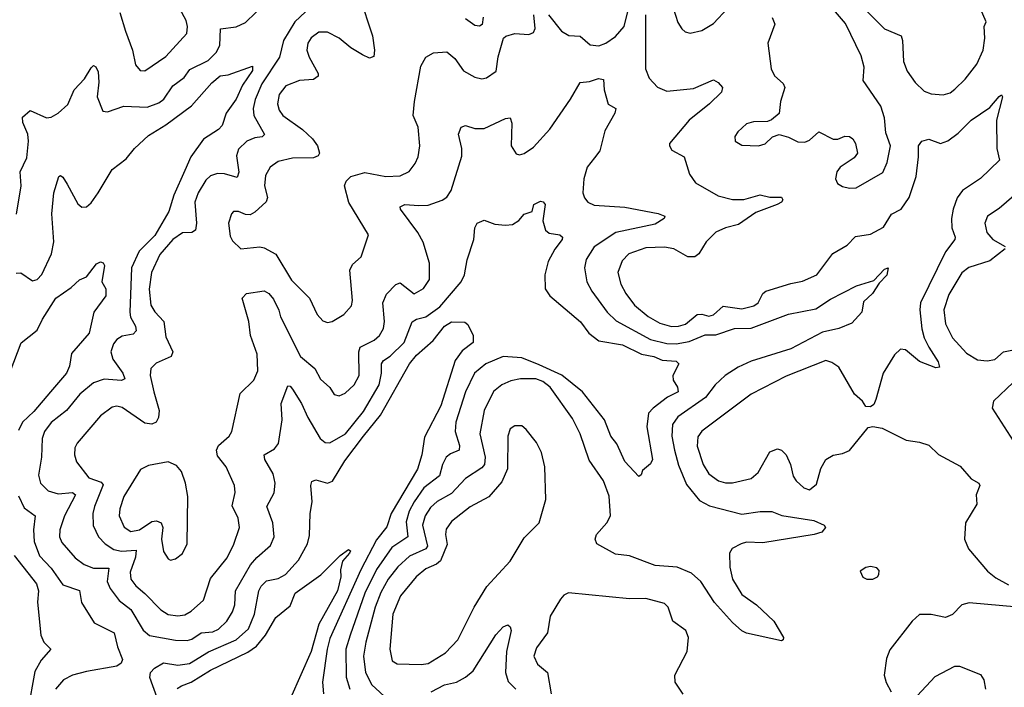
# Model space of a CAD drawing. Extents: x 1550320 to 1685906, y 509093 to 640511.
# Tile 52 of 256: x 1590710 to 1594917, y 526582 to 529435. Entities that reach past the tile are written whole.
import ezdxf

# ---------------------------------------------------------------- set-up
doc = ezdxf.new("R2010")
doc.units = 0

msp = doc.modelspace()

# ---------------------------------------------------------------- linework, layer by layer
at = {"layer": '0CON20XD'}
for points in [[(1590696, 528604), (1590716.1, 528725), (1590712.3, 528785), (1590740.8, 528845), (1590747.5, 528915), (1590744.5, 528945), (1590723.4, 528995), (1590721.5, 529018.5), (1590755, 529046.5), (1590825, 529014.7), (1590845, 529018.2), (1590874.1, 529035.9), (1590915, 529072.5), (1590943.3, 529135), (1590987.4, 529182.6), (1591015, 529228.8), (1591025, 529238.8), (1591035, 529233.8), (1591045, 529212.5), (1591047.6, 529167.6), (1591041.1, 529105), (1591065, 529043.3), (1591085, 529041.2), (1591155, 529064.5), (1591255, 529061.4), (1591305, 529078.8), (1591325.3, 529095), (1591365, 529152.1), (1591412.8, 529187.2), (1591437.5, 529222.5), (1591515, 529260), (1591549.4, 529295), (1591565.8, 529325), (1591568, 529395), (1591634.6, 529404.6), (1591675, 529422.1), (1591807.5, 529552.5)], [(1592162.1, 529535), (1592217.8, 529365), (1592226.6, 529305), (1592222.7, 529277.3), (1592205, 529270.9), (1592175, 529284.7), (1592124.4, 529315), (1592075, 529355.5), (1592025, 529381.8), (1591988.6, 529381.4), (1591955, 529357.8), (1591941.2, 529335), (1591937.5, 529305), (1591946.2, 529275), (1591985.6, 529205), (1591985, 529193.3), (1591965, 529179.5), (1591905, 529174.7), (1591847.3, 529152.7), (1591819.1, 529115), (1591811.8, 529075), (1591818.1, 529048.1), (1591834.8, 529024.7), (1591917.8, 528965), (1591961.2, 528925), (1591982.7, 528895), (1591990.5, 528865), (1591985, 528852.9), (1591966, 528844), (1591875, 528842.5), (1591815, 528829.1), (1591780.4, 528805), (1591760.9, 528769.2), (1591755.3, 528725), (1591768.4, 528675), (1591763.6, 528656.4), (1591715, 528612.2), (1591695, 528601.5), (1591675, 528601.9), (1591645, 528615.6), (1591624, 528615), (1591614.4, 528605), (1591602.5, 528565), (1591609.3, 528509.3), (1591619.8, 528489.8), (1591655, 528456.2), (1591735.5, 528464.5), (1591755, 528460), (1591805, 528432.3), (1591871.2, 528321.2), (1591947.8, 528245), (1591981.1, 528175), (1592005, 528148.6), (1592025, 528141.4), (1592045, 528145.8), (1592094.3, 528175.7), (1592127.2, 528212.8), (1592131.5, 528235), (1592120, 528365), (1592131.6, 528388.4), (1592168.9, 528421.1), (1592200, 528515), (1592115.8, 528654.2), (1592097.5, 528725), (1592105.6, 528745), (1592125.3, 528764.7), (1592185, 528782.3), (1592275, 528764.7), (1592335, 528767.8), (1592373.6, 528786.3), (1592400.2, 528819.8), (1592412, 528848), (1592420, 528895), (1592412.2, 528975), (1592390.8, 529025), (1592396.2, 529085), (1592424.6, 529235.4), (1592445, 529274.4), (1592477.5, 529292.5), (1592535, 529297.1), (1592568.8, 529268.8), (1592606.8, 529216.8), (1592655, 529188.6), (1592685, 529182.5), (1592705, 529185.8), (1592746, 529215), (1592753.9, 529276.1), (1592777.5, 529355), (1592786.4, 529363.6), (1592825, 529376.2), (1592885, 529372), (1592905, 529380), (1592912.7, 529397.3), (1592907.1, 529455)], [(1591975, 529509.6), (1591884.9, 529425.1), (1591837.6, 529345), (1591819.7, 529275), (1591745, 529160.7), (1591716.7, 529093.3), (1591707.7, 529055), (1591710.9, 529025), (1591756.4, 528943.6), (1591745.3, 528934.7), (1591715, 528930.4), (1591680, 528915), (1591645, 528881.9), (1591636.5, 528853.5), (1591646.2, 528783.8), (1591639.1, 528760.9), (1591585, 528775.9), (1591555, 528777.7), (1591525, 528767.8), (1591505, 528749.4), (1591472.5, 528695), (1591458.9, 528655), (1591464.7, 528565), (1591461.1, 528535), (1591445, 528525.4), (1591405, 528524.6), (1591365, 528495.3), (1591308.7, 528431.3), (1591272.7, 528355), (1591262.8, 528282.8), (1591270.6, 528215), (1591286.9, 528186.9), (1591325.9, 528145), (1591335, 528079.2), (1591363.9, 528015), (1591356.9, 527995), (1591292.6, 527967.4), (1591270.5, 527945), (1591267.8, 527915), (1591283.3, 527845), (1591305.8, 527765), (1591303.3, 527735), (1591292.9, 527715), (1591275, 527707.3), (1591245, 527711.2), (1591147.7, 527777.7), (1591125, 527783.2), (1591105, 527779.2), (1591055, 527741.8), (1590955.5, 527625), (1590945.5, 527605), (1590943.5, 527575), (1590952.7, 527545), (1591005, 527477.5), (1591058.3, 527458.3), (1591067.1, 527447.1), (1591029.4, 527355), (1591022.9, 527325), (1591023.7, 527273.7), (1591046.2, 527225), (1591074.5, 527195), (1591111.7, 527171.7), (1591145, 527164.3), (1591207.9, 527167.9), (1591205, 527137.8), (1591181.4, 527075), (1591184.2, 527045), (1591205.9, 527015.9), (1591245, 526983.9), (1591312.9, 526912.9), (1591345, 526893.2), (1591385, 526887.8), (1591415, 526892), (1591442.5, 526907.5)], [(1591137.2, 529465), (1591162.5, 529385), (1591191.8, 529305), (1591205, 529241.2), (1591225, 529217.1), (1591245, 529215.7), (1591335, 529277.9), (1591423.8, 529376.2), (1591427.3, 529405), (1591421.7, 529431.7), (1591375.4, 529515.4)], [(1593925, 529443.3), (1593936, 529415), (1593907.1, 529335), (1593920.5, 529225), (1593934.4, 529195), (1593972.3, 529162.3), (1593979.2, 529145), (1593960.5, 529085), (1593955, 529034), (1593922.9, 529007.1), (1593905, 529000), (1593845, 528998.1), (1593815, 528989.2), (1593778, 528955), (1593766.2, 528935), (1593766.7, 528915), (1593795, 528898.8), (1593866.4, 528896.4), (1593895, 528904), (1593925.8, 528934.2), (1593955, 528944.2), (1593995, 528933.1), (1594035, 528913.1), (1594065, 528911.1), (1594085, 528919.4), (1594125, 528955.5), (1594185, 528923.8), (1594205, 528924.6), (1594235, 528936.4), (1594255, 528935.5), (1594269.4, 528925), (1594281.1, 528905), (1594290, 528865), (1594275.5, 528844.5), (1594215, 528804.2), (1594201.9, 528785), (1594196, 528755), (1594204.3, 528734.3), (1594225, 528722), (1594255, 528714.2), (1594284.2, 528715.8), (1594398.6, 528781.4), (1594416.5, 528825), (1594430, 528895), (1594410.9, 528950.9), (1594404.7, 529015.3), (1594389.8, 529065), (1594314.5, 529175), (1594317.6, 529232.4), (1594305, 529280.8), (1594237.7, 529417.7), (1594155, 529517.1)], [(1594324.6, 529475), (1594405, 529396.2), (1594475.6, 529365), (1594482.1, 529345), (1594486.5, 529256.5), (1594502.5, 529215), (1594536.2, 529166.2), (1594575, 529129.6), (1594605, 529117.9), (1594655, 529113.8), (1594685, 529122.7), (1594705, 529137.8), (1594749.6, 529180.4), (1594799.2, 529245), (1594826, 529305), (1594834, 529355), (1594831.5, 529405), (1594839.2, 529425), (1594811.1, 529491.1)], [(1592969.6, 529455), (1593025, 529385.4), (1593056.6, 529366.6), (1593105, 529364.6), (1593147.3, 529327.3), (1593185, 529323.6), (1593214, 529335), (1593255, 529362.5), (1593292.5, 529405), (1593310.3, 529475)], [(1593383.9, 529455), (1593383.2, 529225), (1593398.9, 529185), (1593435, 529146.5), (1593475, 529129.2), (1593589.6, 529140.4), (1593675, 529177.5), (1593695, 529165.8), (1593712.5, 529145), (1593709.2, 529125), (1593657.5, 529075), (1593570.5, 529005), (1593486.7, 528905), (1593486.7, 528895), (1593496.7, 528876.7), (1593548.5, 528848.5), (1593571.5, 528775), (1593597.6, 528737.6), (1593695, 528682.3), (1593755, 528666), (1593803.4, 528666.6), (1593873.9, 528686.1), (1593915, 528676.5), (1593965, 528676.2), (1593970, 528665), (1593965.6, 528654.4), (1593946.7, 528645), (1593855, 528611.1), (1593780.8, 528559.2), (1593725, 528544.7), (1593685, 528526.7), (1593642.7, 528485), (1593611.1, 528435), (1593595, 528421.5), (1593565, 528421.2), (1593505, 528456.2), (1593465, 528463.3), (1593385, 528459.6), (1593313.1, 528435), (1593283.6, 528405), (1593265.5, 528355), (1593278.8, 528305), (1593299.2, 528265), (1593336.2, 528215), (1593395, 528166.5), (1593445, 528138.1), (1593495, 528124.3), (1593524.8, 528124.8), (1593555, 528133.5), (1593605.2, 528174.8), (1593625, 528176.5), (1593655, 528168.6), (1593675, 528174.1), (1593715, 528210.6), (1593795, 528199.5), (1593847.2, 528212.8), (1593865.5, 528225), (1593885.3, 528264.7), (1593898.6, 528275), (1594005, 528308.2), (1594055, 528317.7), (1594115.8, 528344.2), (1594184.7, 528435.3), (1594245, 528471.8), (1594281.6, 528508.4), (1594345, 528517.7), (1594401.4, 528548.6), (1594435, 528604.4), (1594475.6, 528625), (1594510.9, 528675), (1594540, 528765), (1594550.9, 528849.1), (1594549.7, 528895), (1594564.8, 528915.2), (1594595, 528923.6), (1594645, 528905.5), (1594675, 528916.4), (1594720.3, 528949.7), (1594775, 529005.6), (1594855, 529058.8), (1594895, 529106.2), (1594905, 529113.3), (1594909.2, 529105), (1594883.8, 529005), (1594885.4, 528885), (1594895.8, 528835), (1594815, 528756.2), (1594738.5, 528705), (1594715, 528673.3), (1594698.1, 528625), (1594691.7, 528585), (1594693.1, 528545), (1594707.3, 528505), (1594705.6, 528495), (1594665, 528442.5), (1594559.2, 528225), (1594555.3, 528194.7), (1594564, 528114), (1594574.2, 528075), (1594595, 528036.2), (1594635, 527972.5), (1594639.6, 527950.4), (1594625, 527947.5), (1594555, 527974.6), (1594495, 528024.2), (1594473.1, 528026.9), (1594447.8, 528002.2), (1594398.9, 527925), (1594368.7, 527811.3), (1594358.8, 527791.2), (1594345, 527780), (1594325, 527782.5), (1594311.2, 527805), (1594277.5, 527835), (1594209.8, 527949.8), (1594180.3, 527970.3), (1594155, 527978.1), (1593985, 527911.5), (1593835, 527834.4), (1593624, 527676), (1593606.9, 527653.1), (1593605, 527613.3), (1593630.4, 527535), (1593655, 527494.5), (1593696.2, 527465), (1593725, 527456.2), (1593755, 527455.4), (1593836, 527475), (1593865, 527500.8), (1593915, 527588), (1593948.3, 527601.7), (1593965, 527596), (1593984.3, 527575), (1594002.9, 527535), (1594014.4, 527485), (1594027.1, 527465), (1594060, 527435), (1594085, 527425.8), (1594115, 527450), (1594132.6, 527517.4), (1594154.6, 527555.4), (1594185, 527574), (1594225, 527580.8), (1594255, 527594.3), (1594335, 527692), (1594355, 527696.2), (1594395, 527689.2), (1594498, 527638), (1594555, 527630), (1594595, 527617.1), (1594636.4, 527576.4), (1594727.8, 527527.8), (1594775, 527473.3), (1594807.5, 527455), (1594812.5, 527445), (1594796, 527405), (1594798.9, 527365), (1594750.6, 527285), (1594747.5, 527215)], [(1593501.5, 529485), (1593522.1, 529422.1), (1593538.6, 529395), (1593553.1, 529383.1), (1593575, 529376.7), (1593625, 529388.2), (1593675, 529418.5), (1593736.3, 529483.7)], [(1592690, 529445), (1592686.4, 529413.6), (1592675, 529407.5), (1592655, 529410), (1592615, 529438.8)], [(1590695, 528351.9), (1590715, 528353.3), (1590765, 528318.9), (1590785, 528324.4), (1590804, 528346), (1590846.2, 528435), (1590856.2, 528485), (1590846.7, 528605), (1590855.3, 528694.7), (1590877.5, 528765), (1590885, 528768.8), (1590895, 528761.2), (1590912.4, 528732.4), (1590958.5, 528648.5), (1590975, 528634.3), (1590995, 528634.4), (1591015, 528651.5), (1591045.3, 528695), (1591105, 528794.6), (1591165, 528840.6), (1591200, 528885), (1591260.5, 528939.5), (1591335, 528985.3), (1591443.6, 529066.4), (1591531.1, 529165), (1591566.9, 529195), (1591601.3, 529198.7), (1591705, 529235.7), (1591705, 529218), (1591661.5, 529155), (1591635, 529094.5), (1591591.9, 529035), (1591575, 528982.5), (1591560, 528965), (1591495, 528924.3), (1591441.9, 528848.1), (1591415, 528790), (1591368.1, 528685), (1591347.2, 528615), (1591287.4, 528512.6), (1591220.9, 528445), (1591187.7, 528375), (1591180.4, 528185), (1591183.9, 528163.8), (1591205.3, 528125), (1591207.5, 528105), (1591195, 528091.8), (1591147.7, 528082.2), (1591125, 528067.9), (1591110.4, 528049.6), (1591099.6, 528015), (1591107.6, 527985), (1591151.3, 527925), (1591159.2, 527900.8), (1591145, 527893.4), (1591071.5, 527898.5), (1591025, 527882.5), (1590967.1, 527835), (1590910, 527765), (1590845, 527713.6), (1590815.4, 527675), (1590805.4, 527645), (1590803.6, 527565), (1590790.9, 527489.1), (1590799.5, 527455), (1590832, 527422), (1590875, 527408.8), (1590935, 527415.3), (1590948.2, 527405), (1590900.8, 527315), (1590881.2, 527255), (1590880.4, 527225), (1590890.6, 527200.6), (1590947.1, 527135), (1590985, 527106.6), (1591025, 527091.4), (1591091.2, 527091.2), (1591084.3, 527035), (1591095.9, 527005), (1591135, 526953.2), (1591185.2, 526915), (1591237, 526827), (1591265, 526803.2), (1591375, 526784.3), (1591425, 526782.8), (1591445, 526787.5), (1591485, 526814.7), (1591535, 526818.9), (1591559.3, 526830.7), (1591594.6, 526865), (1591619.4, 526905), (1591629.7, 526935), (1591632.7, 526995), (1591695.8, 527105)], [(1591442.5, 526907.5), (1591495.4, 526955), (1591525, 527046.7), (1591596.1, 527135), (1591625, 527194.2), (1591648.9, 527265), (1591642.9, 527305), (1591617.8, 527357.8), (1591630, 527415), (1591628.2, 527445), (1591591.8, 527525), (1591555, 527570.8), (1591550.7, 527595), (1591559.6, 527615), (1591604.5, 527655), (1591616.5, 527675), (1591651.7, 527838.3), (1591710, 527895), (1591727.9, 527935), (1591724.6, 528005), (1591695.5, 528085), (1591688.5, 528145), (1591660.5, 528245), (1591678.8, 528265), (1591755, 528276.9), (1591775, 528264.3), (1591795, 528240.8), (1591816.6, 528193.4), (1591824.2, 528165), (1591909.4, 527995), (1591970.4, 527945), (1591995, 527899.5), (1592035, 527862.9), (1592053.6, 527833.6), (1592075, 527827.9), (1592101.2, 527838.8), (1592138.5, 527875), (1592160.6, 527915), (1592159, 528015), (1592164.7, 528035), (1592225, 528065.4), (1592246.9, 528085), (1592263.8, 528115), (1592269.3, 528145), (1592261.6, 528225), (1592277.8, 528262.2), (1592316.7, 528303.3), (1592335, 528310), (1592395, 528263.1), (1592435, 528286.7), (1592461.5, 528325), (1592460.5, 528395), (1592434.1, 528484.1), (1592411.2, 528525), (1592336.7, 528625), (1592335.8, 528635), (1592355, 528644.5), (1592415, 528640.7), (1592455, 528642.7), (1592515, 528663.5), (1592535, 528677.1), (1592553.3, 528705), (1592598.9, 528851.1), (1592598.5, 528885), (1592584.5, 528945), (1592596, 528975), (1592615, 528981.9), (1592655, 528969.1), (1592695, 528969.6), (1592785, 529012.9), (1592805, 529016), (1592812.7, 528992.7), (1592810, 528895), (1592831.7, 528861.7), (1592845, 528856.7), (1592865, 528863.3), (1592905, 528890), (1592975, 528966.9), (1593063.6, 529095), (1593105, 529165.7), (1593145, 529170), (1593182.9, 529182.9), (1593205, 529178.8), (1593206.7, 529135), (1593224.1, 529074.1), (1593256.9, 529055), (1593252.9, 529035), (1593209.7, 528960.3), (1593188.5, 528875), (1593166.1, 528843.9), (1593134.6, 528805), (1593120.8, 528755), (1593116.5, 528695), (1593123.1, 528673.1), (1593137.1, 528655), (1593165, 528642.8), (1593295, 528633.2), (1593437.3, 528607.3), (1593466.7, 528595), (1593463.8, 528585), (1593425, 528560.7), (1593256.5, 528525), (1593165.2, 528464.8), (1593130.6, 528409.4), (1593123.8, 528375), (1593133.2, 528315), (1593154.3, 528274.3), (1593220, 528185), (1593257.9, 528147.9), (1593405, 528067.9), (1593475, 528051.2), (1593515, 528049.7), (1593570.1, 528059.9), (1593638.3, 528088.3), (1593685, 528088.9), (1593764, 528116), (1593835, 528117), (1593995, 528176.7), (1594111.2, 528198.8), (1594175, 528240.4), (1594285, 528297.5), (1594359.2, 528320.8), (1594405, 528368.8), (1594420, 528375), (1594415, 528343.8), (1594381.7, 528308.3), (1594354.2, 528265), (1594315, 528228.8), (1594308.6, 528185), (1594265, 528138.8), (1594210, 528115), (1594139.9, 528100.1), (1594005, 528028.3), (1593835, 527975.6), (1593779.9, 527950.1), (1593724.2, 527915), (1593681.7, 527875), (1593639.5, 527820.5), (1593522.4, 527737.6), (1593499.5, 527705), (1593496.2, 527655), (1593508.3, 527595), (1593525, 527531.4), (1593559, 527449), (1593615, 527380.7), (1593657.7, 527357.7), (1593795, 527322.1), (1593873.8, 527333.8), (1593923, 527333), (1593967, 527317), (1594102.5, 527295), (1594146.7, 527275), (1594153.3, 527265), (1594136.7, 527245), (1594105, 527235.6), (1593885, 527199.5), (1593815, 527201.8), (1593792.5, 527195), (1593754.8, 527175.2), (1593743.2, 527155), (1593743.5, 527095), (1593755.4, 527045), (1593795, 526979.5), (1593858.6, 526935), (1593932, 526865), (1593973.3, 526795), (1593972.5, 526785), (1593965, 526781.2), (1593815, 526814.2), (1593795, 526824.2), (1593755, 526860), (1593679.1, 526945), (1593620.4, 527035), (1593580.3, 527070.3), (1593518.8, 527095), (1593425, 527102.9), (1593315, 527144.5), (1593255, 527151.5), (1593176, 527195), (1593168.6, 527215), (1593174.3, 527235), (1593218.6, 527285), (1593234.4, 527315), (1593228.5, 527398.5), (1593203.8, 527465), (1593142.8, 527552.8), (1593104.7, 527665), (1593071.3, 527731.3), (1592976.2, 527865), (1592945, 527888.6), (1592915, 527900.3), (1592849.9, 527900.1), (1592808.3, 527891.7), (1592770.6, 527875), (1592734.1, 527845.9), (1592694.2, 527765), (1592675.8, 527665), (1592699.1, 527565), (1592696.4, 527533.6), (1592685, 527519.7), (1592614.6, 527475), (1592555, 527410), (1592494.2, 527375.8), (1592465, 527350.4), (1592442.9, 527315), (1592431.5, 527275), (1592452, 527185), (1592445, 527174.3), (1592375, 527143.3), (1592325, 527097.5), (1592285, 527044.7), (1592252.4, 526987.6), (1592228.8, 526925), (1592188.7, 526775), (1592178.7, 526715), (1592187, 526645), (1592215, 526593.2), (1592285, 526528.4)], [(1591695.8, 527105), (1591722.6, 527137.4), (1591781.6, 527188.4), (1591797.9, 527225), (1591790.9, 527285), (1591766.2, 527355), (1591797, 527413), (1591801.2, 527455), (1591792.9, 527495), (1591757.3, 527555), (1591754.3, 527575), (1591799.3, 527600.7), (1591815.3, 527624.7), (1591830.8, 527725), (1591826.9, 527795), (1591855, 527870), (1591865, 527868.8), (1591875, 527856.2), (1591914.3, 527795), (1591940.9, 527735), (1591993.6, 527645), (1592015, 527628.9), (1592035, 527627.5), (1592102.7, 527665), (1592179.1, 527760.9), (1592245.2, 527875), (1592255.7, 527925), (1592256.2, 527965), (1592265, 527977.9), (1592293.4, 527996.6), (1592353.2, 528055), (1592386.8, 528143.2), (1592405, 528154.7), (1592445, 528165.7), (1592505, 528208), (1592596, 528315), (1592610.3, 528345), (1592621.9, 528408.1), (1592650, 528495), (1592654.2, 528545), (1592665, 528566), (1592695, 528577.5), (1592740.6, 528560.6), (1592786.2, 528556.2), (1592815, 528560), (1592842.7, 528577.3), (1592865, 528604), (1592900, 528615), (1592906.2, 528645), (1592935, 528660), (1592947.1, 528657.1), (1592955.8, 528645), (1592944.6, 528575), (1592955.9, 528535.9), (1592972.5, 528522.5), (1593017.5, 528515), (1593028.8, 528505), (1593028, 528495), (1592996.3, 528453.7), (1592968.6, 528401.4), (1592954.4, 528345), (1592955.5, 528285), (1592975.6, 528255), (1593106.2, 528143.8), (1593142.3, 528095), (1593185, 528062.9), (1593285, 528046.2), (1593366.1, 528006.1), (1593419.2, 527995), (1593455, 527980.4), (1593515.3, 527975.3), (1593526, 527965), (1593500, 527915), (1593502.5, 527895), (1593520, 527865), (1593523.8, 527845), (1593477.8, 527822.2), (1593416.5, 527775), (1593397.1, 527752.9), (1593390, 527695), (1593414.3, 527555.7), (1593405, 527536.7), (1593370.7, 527509.3), (1593365, 527490), (1593355, 527482.5), (1593295, 527546.7), (1593261.9, 527621.9), (1593235.5, 527655.5), (1593208.2, 527725), (1593114.7, 527845), (1593025.9, 527915.9), (1592930.1, 527960.1), (1592855, 527990.4), (1592775, 527995.7), (1592701.5, 527965), (1592652.8, 527925), (1592614.3, 527845), (1592573.7, 527715), (1592570.8, 527675), (1592589.5, 527615), (1592588.2, 527595), (1592550.2, 527579.8), (1592532.1, 527565), (1592516.5, 527535), (1592504.3, 527485.7), (1592437.1, 527435), (1592395, 527374.7), (1592374.2, 527335), (1592360.7, 527289.3), (1592368.8, 527225), (1592300.2, 527179.8), (1592234.4, 527085.5), (1592184.7, 526985.3), (1592122, 526805), (1592103.5, 526745), (1592105.6, 526625.6), (1592121.1, 526575)], [(1594957.9, 528682.1), (1594895, 528627.8), (1594844.6, 528595.4), (1594833.1, 528565), (1594841.8, 528525), (1594868.1, 528495), (1594920.8, 528465)], [(1594920.6, 528455), (1594855, 528404), (1594765, 528376.2), (1594735, 528353.6), (1594679.2, 528260.8), (1594658.8, 528195), (1594665.3, 528135), (1594695.4, 528075), (1594755, 528009.6), (1594801.8, 527981.8), (1594843.3, 527976.7), (1594877.1, 527982.9), (1594914, 528016), (1594955.8, 528024.2)], [(1590669.2, 527930.8), (1590716.1, 528053.9), (1590785, 528108), (1590807.5, 528155), (1590865, 528245.5), (1590929.5, 528290.5), (1590965, 528323.3), (1590995, 528336.7), (1591038.1, 528391.9), (1591055, 528400.5), (1591066.2, 528396.2), (1591072.2, 528385), (1591061.2, 528315), (1591077.5, 528285), (1591078, 528255), (1591026.9, 528185), (1591006.9, 528095), (1590931.2, 528008.8), (1590922.1, 527955), (1590910.3, 527925), (1590841.6, 527845), (1590769.9, 527760.1), (1590721.9, 527715), (1590705, 527679.2)], [(1591297, 526537), (1591266.1, 526625), (1591268.2, 526645), (1591286.1, 526663.9), (1591325, 526687.6), (1591385, 526676.5), (1591435, 526684.2), (1591516.5, 526733.5), (1591635.4, 526785), (1591687.5, 526832.5), (1591713.1, 526895), (1591731.9, 526995), (1591741.2, 527015), (1591765, 527036.7), (1591815, 527046.8), (1591846.2, 527063.8), (1591901.8, 527125), (1591939.3, 527195), (1591948.7, 527231.3), (1591950.9, 527325), (1591959.6, 527375), (1591953.8, 527445), (1591957.9, 527462.1), (1591975, 527468.1), (1592025, 527454.6), (1592047.1, 527462.9), (1592099.8, 527550.2), (1592178.7, 527655), (1592252.2, 527745), (1592375.4, 527965), (1592405, 528001.1), (1592476.5, 528063.5), (1592525, 528125.6), (1592555, 528143.8), (1592611.7, 528141.7), (1592625, 528132.5), (1592647.9, 528085), (1592648, 528055), (1592600.6, 528019.4), (1592570.8, 527979.2), (1592509.8, 527785), (1592439.1, 527650.9), (1592428.8, 527575), (1592409.8, 527515), (1592297.6, 527325), (1592278.1, 527268.1), (1592235, 527212.5), (1592168.2, 527085), (1592035, 526790.9), (1592023.1, 526745), (1592004.1, 526605), (1592008.2, 526555)], [(1594955.2, 527884.8), (1594871.1, 527805), (1594865.5, 527775), (1594954.5, 527635)], [(1592425, 526679.6), (1592455, 526684.6), (1592529.9, 526730.1), (1592582.2, 526785), (1592651.4, 526925), (1592706.2, 527013.8), (1592805, 527121.2), (1592865, 527221.2), (1592929.2, 527285), (1592958, 527385), (1592954.3, 527525), (1592940, 527585), (1592917.6, 527627.6), (1592874.2, 527684.2), (1592855, 527698.8), (1592825, 527700), (1592805, 527686.2), (1592795.6, 527655), (1592793.6, 527516.3), (1592769.3, 527460.7), (1592713.9, 527396.1), (1592635, 527353.2), (1592555, 527291.1), (1592532.3, 527257.7), (1592529.3, 527235), (1592536.8, 527193.2), (1592507.6, 527122.4), (1592491.4, 527108.6), (1592445, 527088.7), (1592403.9, 527055), (1592337.1, 526972.9), (1592304.8, 526895), (1592291.2, 526745), (1592301.4, 526695), (1592323.4, 526683.4), (1592425, 526679.6)], [(1591355, 527126.2), (1591375, 527131.2), (1591405.5, 527154.5), (1591425.8, 527195), (1591428.3, 527398.3), (1591418.9, 527455), (1591400.8, 527505), (1591380.3, 527530.3), (1591345, 527545.7), (1591259.8, 527530.2), (1591226.4, 527513.6), (1591155, 527397.1), (1591137.3, 527345), (1591135.3, 527315), (1591156.4, 527266.4), (1591185, 527247.7), (1591221.4, 527255), (1591275, 527291.2), (1591295, 527293.5), (1591314.2, 527285), (1591321.9, 527265), (1591315.6, 527215), (1591325, 527163.3), (1591345, 527131.2), (1591355, 527126.2)], [(1590705, 527400.8), (1590728.8, 527348.8), (1590775.6, 527315), (1590769.5, 527255), (1590772.3, 527205), (1590794.5, 527144.5), (1590845, 527091.1), (1590895, 527019.6), (1590966.2, 526996.2), (1590974.2, 526944.2), (1591027.8, 526857.8), (1591113.3, 526815), (1591127.3, 526755), (1591148.7, 526701.3), (1591142.9, 526685), (1591125, 526672.7), (1590995, 526650), (1590935, 526634.6), (1590896.9, 526615), (1590863.1, 526575)], [(1594747.5, 527215), (1594763.7, 527173.7), (1594845, 527079.2), (1594880.2, 527050.2), (1594935, 527020)], [(1590685.8, 527145), (1590781.2, 527025), (1590790.5, 526995), (1590785.7, 526945.7), (1590800, 526805), (1590812.5, 526775), (1590842.9, 526745), (1590801.5, 526698.5), (1590775, 526650.5), (1590744.9, 526484.9)], [(1591382.9, 526577.1), (1591400.9, 526589.1), (1591443.1, 526605), (1591525, 526655.7), (1591685, 526733.1), (1591721.9, 526758.1), (1591760.8, 526805), (1591805, 526881.1), (1591865, 526931.2), (1591886.5, 526985), (1591997.1, 527062.9), (1592078.8, 527145), (1592115, 527171.2), (1592123.3, 527165), (1592118.8, 527155), (1592088.8, 527121.2), (1592080, 527085), (1592082.5, 527055), (1592067.3, 526995), (1591988.5, 526851.5), (1591954.8, 526735), (1591866.7, 526536.7)], [(1594355, 527044), (1594375, 527053.8), (1594381.2, 527065), (1594381.7, 527081.7), (1594372.3, 527092.3), (1594345, 527098), (1594325, 527093.8), (1594301.7, 527078.3), (1594312.7, 527052.7), (1594330, 527045), (1594355, 527044)], [(1593545, 526553.8), (1593510, 526605), (1593509.2, 526635), (1593562.5, 526735), (1593568.1, 526795), (1593555.8, 526825), (1593500.8, 526865), (1593480, 526925), (1593465, 526940.8), (1593385, 526961.5), (1593315, 526960), (1593055, 526985.7), (1593035, 526976.2), (1593020.9, 526959.1), (1592976.7, 526886.7), (1592965.4, 526814.6), (1592918.3, 526751.7), (1592907.1, 526715), (1592921.7, 526681.7), (1592965.3, 526645), (1592980.9, 526555)], [(1594975, 526924.2), (1594766.4, 526943.6), (1594735, 526934.2), (1594695, 526893.8), (1594665, 526881.2), (1594605, 526894), (1594555, 526893.3), (1594523.8, 526865), (1594428, 526742), (1594413.5, 526705), (1594403.5, 526635), (1594412.4, 526602.4), (1594433.3, 526563.3)], [(1592467.4, 526562.6), (1592525, 526592.4), (1592576.1, 526603.9), (1592614.8, 526625.2), (1592647, 526653), (1592745, 526806.2), (1592775, 526841.4), (1592795, 526848.8), (1592805, 526841.2), (1592809.5, 526825), (1592789.8, 526735), (1592785.8, 526645), (1592796.7, 526606.7), (1592830, 526575)], [(1594544.5, 526545.5), (1594621.7, 526628.3), (1594705, 526672.5), (1594725, 526672.5), (1594815, 526637.5), (1594830, 526615), (1594836.2, 526575)]]:
    msp.add_lwpolyline(points, dxfattribs=at)

doc.saveas('drawing.dxf')
